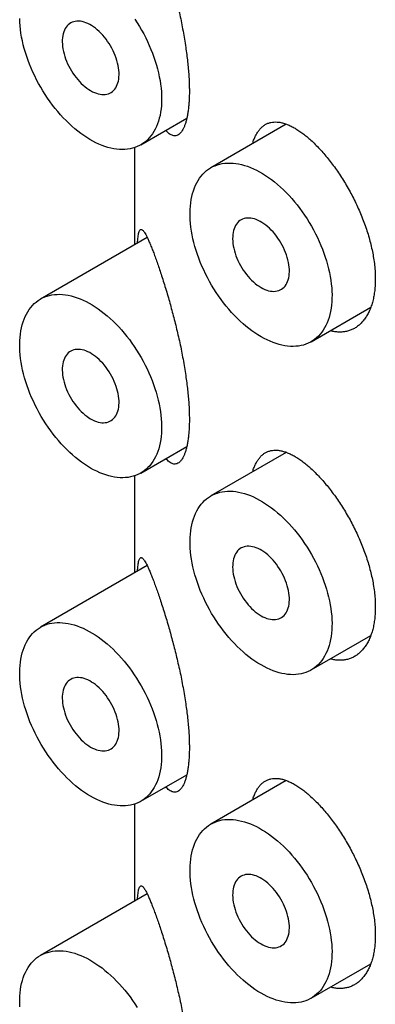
# Model space of a CAD drawing. Header units: millimetres. Extents: x 8 to 276, y 12 to 454.
# Tile 8 of 40: x 242.6 to 247.03, y 152.12 to 164.37. Entities that reach past the tile are written whole.
import ezdxf

# ---------------------------------------------------------------- set-up
doc = ezdxf.new("R2010")
doc.units = ezdxf.units.MM

msp = doc.modelspace()

# ---------------------------------------------------------------- linework, layer by layer
at = {"color": 7, "linetype": 'Continuous', "lineweight": 30}
for p, q in [((244.11, 162.814), (244.683, 163.145)), ((245.921, 163.072), (244.982, 162.53)), ((244.032, 162.779), (244.032, 161.572)), ((244.189, 161.663), (242.861, 160.896)), ((246.232, 160.365), (246.974, 160.793)), ((244.11, 158.731), (244.683, 159.062)), ((245.921, 158.989), (244.982, 158.447)), ((244.032, 158.696), (244.032, 157.49)), ((244.189, 157.581), (242.861, 156.814)), ((246.232, 156.282), (246.974, 156.71)), ((244.11, 154.649), (244.683, 154.979)), ((245.921, 154.907), (244.982, 154.364)), ((244.032, 154.613), (244.032, 153.407)), ((244.189, 153.498), (242.861, 152.731)), ((246.232, 152.199), (246.974, 152.628))]:
    msp.add_line(p, q, dxfattribs=at)
at = {"color": 7, "linetype": 'Continuous', "lineweight": 30, "flags": 128}
for points in [[(244.369, 163.386), (244.369, 163.343), (244.366, 163.301), (244.362, 163.26), (244.356, 163.22), (244.349, 163.181), (244.34, 163.144), (244.33, 163.108), (244.318, 163.074), (244.305, 163.041), (244.29, 163.009), (244.273, 162.979), (244.256, 162.951), (244.236, 162.925), (244.216, 162.9), (244.194, 162.877), (244.171, 162.856), (244.146, 162.837), (244.12, 162.82), (244.094, 162.805), (244.066, 162.792), (244.037, 162.78), (244.007, 162.771), (243.976, 162.764), (243.944, 162.759), (243.911, 162.756), (243.877, 162.755), (243.843, 162.757), (243.808, 162.76), (243.773, 162.765), (243.737, 162.773), (243.701, 162.782), (243.664, 162.794), (243.627, 162.807), (243.589, 162.823), (243.552, 162.841), (243.514, 162.86), (243.476, 162.881), (243.438, 162.905), (243.401, 162.93), (243.363, 162.956), (243.326, 162.985), (243.289, 163.015), (243.252, 163.047), (243.216, 163.08), (243.18, 163.115), (243.145, 163.151), (243.11, 163.189), (243.077, 163.228), (243.044, 163.268), (243.011, 163.309), (242.98, 163.351), (242.949, 163.395), (242.92, 163.439), (242.891, 163.484), (242.864, 163.53), (242.838, 163.576), (242.812, 163.623), (242.789, 163.671), (242.766, 163.719), (242.745, 163.767), (242.725, 163.816), (242.706, 163.865), (242.689, 163.913), (242.673, 163.962), (242.659, 164.011), (242.647, 164.059), (242.635, 164.107), (242.626, 164.155), (242.618, 164.202), (242.611, 164.249), (242.607, 164.295), (242.603, 164.34), (242.602, 164.385)], [(244.037, 164.376), (244.066, 164.332), (244.094, 164.286), (244.12, 164.24), (244.146, 164.193), (244.171, 164.146), (244.194, 164.098), (244.216, 164.05), (244.236, 164.001), (244.256, 163.953), (244.273, 163.904), (244.29, 163.855), (244.305, 163.807), (244.318, 163.758), (244.33, 163.71), (244.34, 163.662), (244.349, 163.614), (244.356, 163.567), (244.362, 163.521), (244.366, 163.475), (244.369, 163.43), (244.369, 163.386)], [(243.485, 163.488), (243.509, 163.475), (243.533, 163.464), (243.557, 163.456), (243.58, 163.449), (243.603, 163.444), (243.625, 163.441), (243.647, 163.44), (243.667, 163.441), (243.687, 163.445), (243.707, 163.45), (243.725, 163.458), (243.742, 163.467), (243.758, 163.479), (243.772, 163.492), (243.786, 163.507), (243.797, 163.524), (243.808, 163.543), (243.817, 163.563), (243.825, 163.585), (243.831, 163.608), (243.835, 163.633), (243.838, 163.659), (243.839, 163.686), (243.839, 163.713), (243.837, 163.742), (243.833, 163.771), (243.828, 163.801), (243.821, 163.832), (243.813, 163.862), (243.803, 163.893), (243.792, 163.924), (243.779, 163.955), (243.765, 163.985), (243.75, 164.015), (243.733, 164.045), (243.716, 164.073), (243.697, 164.101), (243.678, 164.128), (243.657, 164.154), (243.636, 164.179), (243.614, 164.203), (243.591, 164.225), (243.568, 164.246), (243.545, 164.265), (243.521, 164.282), (243.497, 164.298), (243.474, 164.311), (243.45, 164.323), (243.426, 164.333), (243.403, 164.341), (243.38, 164.347), (243.357, 164.351), (243.335, 164.353), (243.314, 164.353), (243.293, 164.35), (243.274, 164.346), (243.255, 164.339), (243.238, 164.331), (243.221, 164.32), (243.206, 164.308), (243.192, 164.294), (243.179, 164.277), (243.168, 164.26), (243.158, 164.24), (243.15, 164.219), (243.143, 164.196), (243.138, 164.173), (243.134, 164.147), (243.132, 164.121), (243.132, 164.094), (243.133, 164.065), (243.136, 164.036), (243.14, 164.007), (243.146, 163.977), (243.154, 163.946), (243.163, 163.915), (243.173, 163.885), (243.185, 163.854), (243.199, 163.823), (243.213, 163.793), (243.229, 163.763), (243.246, 163.734), (243.264, 163.706), (243.283, 163.678), (243.304, 163.651), (243.324, 163.626), (243.346, 163.602), (243.368, 163.579), (243.391, 163.558), (243.414, 163.538), (243.438, 163.519), (243.462, 163.503), (243.485, 163.488)], [(245.607, 160.427), (245.569, 160.449), (245.531, 160.474), (245.494, 160.5), (245.456, 160.528), (245.419, 160.558), (245.383, 160.589), (245.346, 160.622), (245.31, 160.657), (245.275, 160.693), (245.24, 160.73), (245.206, 160.769), (245.173, 160.808), (245.141, 160.849), (245.109, 160.891), (245.078, 160.934), (245.048, 160.979), (245.02, 161.023), (244.992, 161.069), (244.965, 161.115), (244.94, 161.162), (244.916, 161.21), (244.893, 161.258), (244.871, 161.306), (244.851, 161.355), (244.832, 161.403), (244.815, 161.452), (244.799, 161.501), (244.784, 161.549), (244.771, 161.598), (244.759, 161.646), (244.749, 161.694), (244.741, 161.741), (244.734, 161.788), (244.729, 161.834), (244.725, 161.88), (244.723, 161.925), (244.723, 161.968), (244.724, 162.011), (244.727, 162.053), (244.731, 162.094), (244.737, 162.134), (244.745, 162.172), (244.754, 162.209), (244.765, 162.244), (244.777, 162.279), (244.791, 162.311), (244.806, 162.342), (244.823, 162.372), (244.841, 162.4), (244.861, 162.426), (244.882, 162.45), (244.904, 162.472), (244.928, 162.493), (244.952, 162.511), (244.978, 162.528), (245.006, 162.543), (245.034, 162.555), (245.063, 162.566), (245.093, 162.575), (245.125, 162.581), (245.157, 162.586), (245.19, 162.588), (245.223, 162.588), (245.258, 162.587), (245.293, 162.583), (245.328, 162.577), (245.364, 162.569), (245.401, 162.559), (245.438, 162.547), (245.475, 162.533), (245.513, 162.517), (245.55, 162.499), (245.588, 162.479), (245.626, 162.457), (245.663, 162.433), (245.701, 162.408), (245.739, 162.381), (245.776, 162.352), (245.813, 162.321), (245.849, 162.289), (245.885, 162.255), (245.921, 162.22), (245.956, 162.183), (245.99, 162.145), (246.024, 162.106), (246.057, 162.066), (246.089, 162.024), (246.12, 161.982), (246.15, 161.938), (246.18, 161.894), (246.208, 161.848), (246.235, 161.802), (246.261, 161.756), (246.286, 161.709), (246.309, 161.661), (246.332, 161.613), (246.353, 161.564), (246.372, 161.516), (246.39, 161.467), (246.407, 161.418), (246.422, 161.37), (246.436, 161.321), (246.449, 161.273), (246.459, 161.225), (246.469, 161.177), (246.476, 161.13), (246.482, 161.083), (246.487, 161.037), (246.489, 160.992), (246.491, 160.948), (246.49, 160.905), (246.488, 160.862), (246.485, 160.821), (246.479, 160.781), (246.473, 160.742), (246.464, 160.704), (246.454, 160.668), (246.443, 160.633), (246.43, 160.599), (246.415, 160.568), (246.399, 160.537), (246.382, 160.509), (246.363, 160.482), (246.342, 160.457), (246.321, 160.433), (246.298, 160.412), (246.274, 160.392), (246.248, 160.375), (246.222, 160.359), (246.194, 160.345), (246.165, 160.334), (246.135, 160.324), (246.105, 160.317), (246.073, 160.311), (246.041, 160.308), (246.007, 160.306), (245.973, 160.307), (245.938, 160.31), (245.903, 160.315), (245.867, 160.322), (245.831, 160.331), (245.794, 160.342), (245.757, 160.355), (245.72, 160.37), (245.682, 160.387), (245.645, 160.406), (245.607, 160.427)], [(245.607, 161.039), (245.631, 161.026), (245.654, 161.015), (245.678, 161.006), (245.701, 160.999), (245.724, 160.994), (245.746, 160.992), (245.768, 160.991), (245.789, 160.992), (245.809, 160.996), (245.828, 161.001), (245.846, 161.009), (245.863, 161.018), (245.879, 161.03), (245.894, 161.043), (245.907, 161.058), (245.919, 161.075), (245.929, 161.094), (245.938, 161.114), (245.946, 161.136), (245.952, 161.159), (245.956, 161.184), (245.959, 161.209), (245.96, 161.236), (245.96, 161.264), (245.958, 161.293), (245.954, 161.322), (245.949, 161.352), (245.942, 161.382), (245.934, 161.413), (245.924, 161.444), (245.913, 161.475), (245.9, 161.505), (245.886, 161.536), (245.871, 161.566), (245.855, 161.595), (245.837, 161.624), (245.818, 161.652), (245.799, 161.679), (245.778, 161.705), (245.757, 161.73), (245.735, 161.754), (245.713, 161.776), (245.69, 161.796), (245.666, 161.815), (245.643, 161.833), (245.619, 161.848), (245.595, 161.862), (245.571, 161.874), (245.547, 161.884), (245.524, 161.892), (245.501, 161.898), (245.478, 161.902), (245.456, 161.904), (245.435, 161.903), (245.415, 161.901), (245.395, 161.897), (245.376, 161.89), (245.359, 161.882), (245.342, 161.871), (245.327, 161.859), (245.313, 161.844), (245.301, 161.828), (245.289, 161.81), (245.28, 161.791), (245.271, 161.77), (245.265, 161.747), (245.259, 161.723), (245.256, 161.698), (245.254, 161.672), (245.253, 161.644), (245.254, 161.616), (245.257, 161.587), (245.262, 161.558), (245.268, 161.527), (245.275, 161.497), (245.284, 161.466), (245.295, 161.435), (245.307, 161.405), (245.32, 161.374), (245.335, 161.344), (245.351, 161.314), (245.368, 161.285), (245.386, 161.256), (245.405, 161.229), (245.425, 161.202), (245.446, 161.177), (245.467, 161.153), (245.49, 161.13), (245.512, 161.108), (245.536, 161.088), (245.559, 161.07), (245.583, 161.054), (245.607, 161.039)], [(243.485, 158.793), (243.448, 158.816), (243.41, 158.84), (243.372, 158.867), (243.335, 158.895), (243.298, 158.925), (243.261, 158.956), (243.225, 158.989), (243.189, 159.023), (243.154, 159.059), (243.119, 159.096), (243.085, 159.135), (243.052, 159.175), (243.019, 159.216), (242.988, 159.258), (242.957, 159.301), (242.927, 159.345), (242.898, 159.39), (242.871, 159.436), (242.844, 159.482), (242.819, 159.529), (242.794, 159.576), (242.772, 159.624), (242.75, 159.673), (242.73, 159.721), (242.711, 159.77), (242.693, 159.818), (242.677, 159.867), (242.663, 159.916), (242.65, 159.964), (242.638, 160.013), (242.628, 160.06), (242.62, 160.108), (242.613, 160.155), (242.608, 160.201), (242.604, 160.246), (242.602, 160.291), (242.602, 160.335), (242.603, 160.378), (242.606, 160.42), (242.61, 160.46), (242.616, 160.5), (242.624, 160.538), (242.633, 160.575), (242.644, 160.611), (242.656, 160.645), (242.67, 160.678), (242.685, 160.709), (242.702, 160.738), (242.72, 160.766), (242.74, 160.792), (242.761, 160.816), (242.783, 160.839), (242.806, 160.859), (242.831, 160.878), (242.857, 160.894), (242.884, 160.909), (242.913, 160.922), (242.942, 160.932), (242.972, 160.941), (243.003, 160.948), (243.035, 160.952), (243.068, 160.954), (243.102, 160.955), (243.136, 160.953), (243.171, 160.949), (243.207, 160.943), (243.243, 160.935), (243.28, 160.925), (243.317, 160.913), (243.354, 160.899), (243.391, 160.883), (243.429, 160.865), (243.467, 160.845), (243.504, 160.823), (243.542, 160.8), (243.58, 160.774), (243.617, 160.747), (243.654, 160.718), (243.691, 160.688), (243.728, 160.655), (243.764, 160.622), (243.8, 160.587), (243.835, 160.55), (243.869, 160.512), (243.903, 160.473), (243.936, 160.432), (243.968, 160.391), (243.999, 160.348), (244.029, 160.305), (244.058, 160.26), (244.087, 160.215), (244.114, 160.169), (244.14, 160.122), (244.165, 160.075), (244.188, 160.027), (244.21, 159.979), (244.231, 159.931), (244.251, 159.882), (244.269, 159.834), (244.286, 159.785), (244.301, 159.736), (244.315, 159.687), (244.327, 159.639), (244.338, 159.591), (244.347, 159.543), (244.355, 159.496), (244.361, 159.45), (244.365, 159.404), (244.368, 159.359), (244.369, 159.314), (244.369, 159.271), (244.367, 159.229), (244.363, 159.187), (244.358, 159.147), (244.351, 159.108), (244.343, 159.071), (244.333, 159.034), (244.321, 158.999), (244.308, 158.966), (244.294, 158.934), (244.278, 158.904), (244.26, 158.875), (244.241, 158.848), (244.221, 158.823), (244.199, 158.8), (244.177, 158.778), (244.152, 158.759), (244.127, 158.741), (244.1, 158.726), (244.073, 158.712), (244.044, 158.7), (244.014, 158.691), (243.983, 158.683), (243.952, 158.678), (243.919, 158.674), (243.886, 158.673), (243.852, 158.673), (243.817, 158.676), (243.782, 158.681), (243.746, 158.688), (243.71, 158.697), (243.673, 158.708), (243.636, 158.721), (243.598, 158.736), (243.561, 158.753), (243.523, 158.772), (243.485, 158.793)], [(243.485, 159.406), (243.509, 159.393), (243.533, 159.382), (243.557, 159.373), (243.58, 159.366), (243.603, 159.361), (243.625, 159.358), (243.647, 159.357), (243.667, 159.359), (243.687, 159.362), (243.707, 159.368), (243.725, 159.375), (243.742, 159.385), (243.758, 159.396), (243.772, 159.409), (243.786, 159.425), (243.797, 159.442), (243.808, 159.46), (243.817, 159.481), (243.825, 159.502), (243.831, 159.526), (243.835, 159.55), (243.838, 159.576), (243.839, 159.603), (243.839, 159.631), (243.837, 159.659), (243.833, 159.689), (243.828, 159.719), (243.821, 159.749), (243.813, 159.78), (243.803, 159.81), (243.792, 159.841), (243.779, 159.872), (243.765, 159.902), (243.75, 159.932), (243.733, 159.962), (243.716, 159.991), (243.697, 160.019), (243.678, 160.046), (243.657, 160.072), (243.636, 160.097), (243.614, 160.12), (243.591, 160.142), (243.568, 160.163), (243.545, 160.182), (243.521, 160.199), (243.497, 160.215), (243.474, 160.229), (243.45, 160.241), (243.426, 160.251), (243.403, 160.259), (243.38, 160.264), (243.357, 160.268), (243.335, 160.27), (243.314, 160.27), (243.293, 160.267), (243.274, 160.263), (243.255, 160.257), (243.238, 160.248), (243.221, 160.238), (243.206, 160.225), (243.192, 160.211), (243.179, 160.195), (243.168, 160.177), (243.158, 160.157), (243.15, 160.136), (243.143, 160.114), (243.138, 160.09), (243.134, 160.065), (243.132, 160.038), (243.132, 160.011), (243.133, 159.983), (243.136, 159.954), (243.14, 159.924), (243.146, 159.894), (243.154, 159.863), (243.163, 159.833), (243.173, 159.802), (243.185, 159.771), (243.199, 159.74), (243.213, 159.71), (243.229, 159.68), (243.246, 159.651), (243.264, 159.623), (243.283, 159.595), (243.304, 159.569), (243.324, 159.543), (243.346, 159.519), (243.368, 159.496), (243.391, 159.475), (243.414, 159.455), (243.438, 159.437), (243.462, 159.42), (243.485, 159.406)], [(245.607, 156.344), (245.569, 156.367), (245.531, 156.391), (245.494, 156.418), (245.456, 156.446), (245.419, 156.475), (245.383, 156.507), (245.346, 156.54), (245.31, 156.574), (245.275, 156.61), (245.24, 156.647), (245.206, 156.686), (245.173, 156.726), (245.141, 156.767), (245.109, 156.809), (245.078, 156.852), (245.048, 156.896), (245.02, 156.941), (244.992, 156.986), (244.965, 157.033), (244.94, 157.08), (244.916, 157.127), (244.893, 157.175), (244.871, 157.223), (244.851, 157.272), (244.832, 157.321), (244.815, 157.369), (244.799, 157.418), (244.784, 157.467), (244.771, 157.515), (244.759, 157.563), (244.749, 157.611), (244.741, 157.659), (244.734, 157.705), (244.729, 157.752), (244.725, 157.797), (244.723, 157.842), (244.723, 157.886), (244.724, 157.929), (244.727, 157.97), (244.731, 158.011), (244.737, 158.051), (244.745, 158.089), (244.754, 158.126), (244.765, 158.162), (244.777, 158.196), (244.791, 158.229), (244.806, 158.26), (244.823, 158.289), (244.841, 158.317), (244.861, 158.343), (244.882, 158.367), (244.904, 158.389), (244.928, 158.41), (244.952, 158.429), (244.978, 158.445), (245.006, 158.46), (245.034, 158.473), (245.063, 158.483), (245.093, 158.492), (245.125, 158.498), (245.157, 158.503), (245.19, 158.505), (245.223, 158.506), (245.258, 158.504), (245.293, 158.5), (245.328, 158.494), (245.364, 158.486), (245.401, 158.476), (245.438, 158.464), (245.475, 158.45), (245.513, 158.434), (245.55, 158.416), (245.588, 158.396), (245.626, 158.374), (245.663, 158.35), (245.701, 158.325), (245.739, 158.298), (245.776, 158.269), (245.813, 158.238), (245.849, 158.206), (245.885, 158.172), (245.921, 158.137), (245.956, 158.101), (245.99, 158.063), (246.024, 158.024), (246.057, 157.983), (246.089, 157.942), (246.12, 157.899), (246.15, 157.855), (246.18, 157.811), (246.208, 157.766), (246.235, 157.72), (246.261, 157.673), (246.286, 157.626), (246.309, 157.578), (246.332, 157.53), (246.353, 157.482), (246.372, 157.433), (246.39, 157.384), (246.407, 157.336), (246.422, 157.287), (246.436, 157.238), (246.449, 157.19), (246.459, 157.142), (246.469, 157.094), (246.476, 157.047), (246.482, 157.001), (246.487, 156.955), (246.489, 156.91), (246.491, 156.865), (246.49, 156.822), (246.488, 156.779), (246.485, 156.738), (246.479, 156.698), (246.473, 156.659), (246.464, 156.621), (246.454, 156.585), (246.443, 156.55), (246.43, 156.517), (246.415, 156.485), (246.399, 156.455), (246.382, 156.426), (246.363, 156.399), (246.342, 156.374), (246.321, 156.351), (246.298, 156.329), (246.274, 156.31), (246.248, 156.292), (246.222, 156.276), (246.194, 156.263), (246.165, 156.251), (246.135, 156.241), (246.105, 156.234), (246.073, 156.228), (246.041, 156.225), (246.007, 156.223), (245.973, 156.224), (245.938, 156.227), (245.903, 156.232), (245.867, 156.239), (245.831, 156.248), (245.794, 156.259), (245.757, 156.272), (245.72, 156.287), (245.682, 156.304), (245.645, 156.323), (245.607, 156.344)], [(245.607, 156.956), (245.631, 156.943), (245.654, 156.933), (245.678, 156.924), (245.701, 156.917), (245.724, 156.912), (245.746, 156.909), (245.768, 156.908), (245.789, 156.909), (245.809, 156.913), (245.828, 156.918), (245.846, 156.926), (245.863, 156.935), (245.879, 156.947), (245.894, 156.96), (245.907, 156.975), (245.919, 156.992), (245.929, 157.011), (245.938, 157.031), (245.946, 157.053), (245.952, 157.076), (245.956, 157.101), (245.959, 157.127), (245.96, 157.154), (245.96, 157.181), (245.958, 157.21), (245.954, 157.239), (245.949, 157.269), (245.942, 157.3), (245.934, 157.33), (245.924, 157.361), (245.913, 157.392), (245.9, 157.423), (245.886, 157.453), (245.871, 157.483), (245.855, 157.513), (245.837, 157.541), (245.818, 157.569), (245.799, 157.596), (245.778, 157.623), (245.757, 157.647), (245.735, 157.671), (245.713, 157.693), (245.69, 157.714), (245.666, 157.733), (245.643, 157.75), (245.619, 157.766), (245.595, 157.78), (245.571, 157.791), (245.547, 157.801), (245.524, 157.809), (245.501, 157.815), (245.478, 157.819), (245.456, 157.821), (245.435, 157.821), (245.415, 157.818), (245.395, 157.814), (245.376, 157.807), (245.359, 157.799), (245.342, 157.788), (245.327, 157.776), (245.313, 157.762), (245.301, 157.745), (245.289, 157.728), (245.28, 157.708), (245.271, 157.687), (245.265, 157.665), (245.259, 157.641), (245.256, 157.615), (245.254, 157.589), (245.253, 157.562), (245.254, 157.534), (245.257, 157.505), (245.262, 157.475), (245.268, 157.445), (245.275, 157.414), (245.284, 157.383), (245.295, 157.353), (245.307, 157.322), (245.32, 157.291), (245.335, 157.261), (245.351, 157.231), (245.368, 157.202), (245.386, 157.174), (245.405, 157.146), (245.425, 157.12), (245.446, 157.094), (245.467, 157.07), (245.49, 157.047), (245.512, 157.026), (245.536, 157.006), (245.559, 156.988), (245.583, 156.971), (245.607, 156.956)], [(243.485, 154.71), (243.448, 154.733), (243.41, 154.758), (243.372, 154.784), (243.335, 154.812), (243.298, 154.842), (243.261, 154.873), (243.225, 154.906), (243.189, 154.941), (243.154, 154.977), (243.119, 155.014), (243.085, 155.052), (243.052, 155.092), (243.019, 155.133), (242.988, 155.175), (242.957, 155.218), (242.927, 155.262), (242.898, 155.307), (242.871, 155.353), (242.844, 155.399), (242.819, 155.446), (242.794, 155.494), (242.772, 155.542), (242.75, 155.59), (242.73, 155.638), (242.711, 155.687), (242.693, 155.736), (242.677, 155.785), (242.663, 155.833), (242.65, 155.882), (242.638, 155.93), (242.628, 155.978), (242.62, 156.025), (242.613, 156.072), (242.608, 156.118), (242.604, 156.164), (242.602, 156.208), (242.602, 156.252), (242.603, 156.295), (242.606, 156.337), (242.61, 156.378), (242.616, 156.417), (242.624, 156.456), (242.633, 156.493), (242.644, 156.528), (242.656, 156.562), (242.67, 156.595), (242.685, 156.626), (242.702, 156.656), (242.72, 156.683), (242.74, 156.709), (242.761, 156.734), (242.783, 156.756), (242.806, 156.776), (242.831, 156.795), (242.857, 156.812), (242.884, 156.826), (242.913, 156.839), (242.942, 156.85), (242.972, 156.858), (243.003, 156.865), (243.035, 156.869), (243.068, 156.872), (243.102, 156.872), (243.136, 156.87), (243.171, 156.866), (243.207, 156.861), (243.243, 156.853), (243.28, 156.843), (243.317, 156.831), (243.354, 156.816), (243.391, 156.8), (243.429, 156.782), (243.467, 156.762), (243.504, 156.741), (243.542, 156.717), (243.58, 156.692), (243.617, 156.664), (243.654, 156.635), (243.691, 156.605), (243.728, 156.573), (243.764, 156.539), (243.8, 156.504), (243.835, 156.467), (243.869, 156.429), (243.903, 156.39), (243.936, 156.35), (243.968, 156.308), (243.999, 156.266), (244.029, 156.222), (244.058, 156.178), (244.087, 156.132), (244.114, 156.086), (244.14, 156.04), (244.165, 155.992), (244.188, 155.945), (244.21, 155.897), (244.231, 155.848), (244.251, 155.8), (244.269, 155.751), (244.286, 155.702), (244.301, 155.653), (244.315, 155.605), (244.327, 155.556), (244.338, 155.508), (244.347, 155.461), (244.355, 155.414), (244.361, 155.367), (244.365, 155.321), (244.368, 155.276), (244.369, 155.232), (244.369, 155.188), (244.367, 155.146), (244.363, 155.105), (244.358, 155.064), (244.351, 155.026), (244.343, 154.988), (244.333, 154.952), (244.321, 154.917), (244.308, 154.883), (244.294, 154.851), (244.278, 154.821), (244.26, 154.793), (244.241, 154.766), (244.221, 154.741), (244.199, 154.717), (244.177, 154.696), (244.152, 154.676), (244.127, 154.659), (244.1, 154.643), (244.073, 154.629), (244.044, 154.618), (244.014, 154.608), (243.983, 154.6), (243.952, 154.595), (243.919, 154.591), (243.886, 154.59), (243.852, 154.591), (243.817, 154.594), (243.782, 154.598), (243.746, 154.605), (243.71, 154.614), (243.673, 154.625), (243.636, 154.638), (243.598, 154.654), (243.561, 154.671), (243.523, 154.69), (243.485, 154.71)], [(243.485, 155.323), (243.509, 155.31), (243.533, 155.299), (243.557, 155.29), (243.58, 155.283), (243.603, 155.278), (243.625, 155.275), (243.647, 155.275), (243.667, 155.276), (243.687, 155.279), (243.707, 155.285), (243.725, 155.292), (243.742, 155.302), (243.758, 155.313), (243.772, 155.327), (243.786, 155.342), (243.797, 155.359), (243.808, 155.378), (243.817, 155.398), (243.825, 155.42), (243.831, 155.443), (243.835, 155.468), (243.838, 155.493), (243.839, 155.52), (243.839, 155.548), (243.837, 155.577), (243.833, 155.606), (243.828, 155.636), (243.821, 155.666), (243.813, 155.697), (243.803, 155.728), (243.792, 155.758), (243.779, 155.789), (243.765, 155.82), (243.75, 155.85), (243.733, 155.879), (243.716, 155.908), (243.697, 155.936), (243.678, 155.963), (243.657, 155.989), (243.636, 156.014), (243.614, 156.037), (243.591, 156.06), (243.568, 156.08), (243.545, 156.099), (243.521, 156.117), (243.497, 156.132), (243.474, 156.146), (243.45, 156.158), (243.426, 156.168), (243.403, 156.176), (243.38, 156.182), (243.357, 156.186), (243.335, 156.187), (243.314, 156.187), (243.293, 156.185), (243.274, 156.18), (243.255, 156.174), (243.238, 156.165), (243.221, 156.155), (243.206, 156.142), (243.192, 156.128), (243.179, 156.112), (243.168, 156.094), (243.158, 156.075), (243.15, 156.054), (243.143, 156.031), (243.138, 156.007), (243.134, 155.982), (243.132, 155.956), (243.132, 155.928), (243.133, 155.9), (243.136, 155.871), (243.14, 155.841), (243.146, 155.811), (243.154, 155.781), (243.163, 155.75), (243.173, 155.719), (243.185, 155.688), (243.199, 155.658), (243.213, 155.628), (243.229, 155.598), (243.246, 155.569), (243.264, 155.54), (243.283, 155.513), (243.304, 155.486), (243.324, 155.461), (243.346, 155.436), (243.368, 155.414), (243.391, 155.392), (243.414, 155.372), (243.438, 155.354), (243.462, 155.338), (243.485, 155.323)], [(245.607, 152.261), (245.569, 152.284), (245.531, 152.309), (245.494, 152.335), (245.456, 152.363), (245.419, 152.393), (245.383, 152.424), (245.346, 152.457), (245.31, 152.491), (245.275, 152.527), (245.24, 152.565), (245.206, 152.603), (245.173, 152.643), (245.141, 152.684), (245.109, 152.726), (245.078, 152.769), (245.048, 152.813), (245.02, 152.858), (244.992, 152.904), (244.965, 152.95), (244.94, 152.997), (244.916, 153.044), (244.893, 153.092), (244.871, 153.141), (244.851, 153.189), (244.832, 153.238), (244.815, 153.287), (244.799, 153.335), (244.784, 153.384), (244.771, 153.432), (244.759, 153.481), (244.749, 153.528), (244.741, 153.576), (244.734, 153.623), (244.729, 153.669), (244.725, 153.714), (244.723, 153.759), (244.723, 153.803), (244.724, 153.846), (244.727, 153.888), (244.731, 153.929), (244.737, 153.968), (244.745, 154.006), (244.754, 154.043), (244.765, 154.079), (244.777, 154.113), (244.791, 154.146), (244.806, 154.177), (244.823, 154.206), (244.841, 154.234), (244.861, 154.26), (244.882, 154.284), (244.904, 154.307), (244.928, 154.327), (244.952, 154.346), (244.978, 154.362), (245.006, 154.377), (245.034, 154.39), (245.063, 154.4), (245.093, 154.409), (245.125, 154.416), (245.157, 154.42), (245.19, 154.423), (245.223, 154.423), (245.258, 154.421), (245.293, 154.417), (245.328, 154.411), (245.364, 154.403), (245.401, 154.393), (245.438, 154.381), (245.475, 154.367), (245.513, 154.351), (245.55, 154.333), (245.588, 154.313), (245.626, 154.291), (245.663, 154.268), (245.701, 154.242), (245.739, 154.215), (245.776, 154.186), (245.813, 154.156), (245.849, 154.123), (245.885, 154.09), (245.921, 154.055), (245.956, 154.018), (245.99, 153.98), (246.024, 153.941), (246.057, 153.9), (246.089, 153.859), (246.12, 153.816), (246.15, 153.773), (246.18, 153.728), (246.208, 153.683), (246.235, 153.637), (246.261, 153.59), (246.286, 153.543), (246.309, 153.495), (246.332, 153.447), (246.353, 153.399), (246.372, 153.35), (246.39, 153.302), (246.407, 153.253), (246.422, 153.204), (246.436, 153.156), (246.449, 153.107), (246.459, 153.059), (246.469, 153.012), (246.476, 152.964), (246.482, 152.918), (246.487, 152.872), (246.489, 152.827), (246.491, 152.783), (246.49, 152.739), (246.488, 152.697), (246.485, 152.655), (246.479, 152.615), (246.473, 152.576), (246.464, 152.539), (246.454, 152.502), (246.443, 152.467), (246.43, 152.434), (246.415, 152.402), (246.399, 152.372), (246.382, 152.343), (246.363, 152.316), (246.342, 152.291), (246.321, 152.268), (246.298, 152.247), (246.274, 152.227), (246.248, 152.209), (246.222, 152.194), (246.194, 152.18), (246.165, 152.168), (246.135, 152.159), (246.105, 152.151), (246.073, 152.146), (246.041, 152.142), (246.007, 152.141), (245.973, 152.142), (245.938, 152.144), (245.903, 152.149), (245.867, 152.156), (245.831, 152.165), (245.794, 152.176), (245.757, 152.189), (245.72, 152.204), (245.682, 152.221), (245.645, 152.24), (245.607, 152.261)], [(245.607, 152.874), (245.631, 152.861), (245.654, 152.85), (245.678, 152.841), (245.701, 152.834), (245.724, 152.829), (245.746, 152.826), (245.768, 152.825), (245.789, 152.827), (245.809, 152.83), (245.828, 152.836), (245.846, 152.843), (245.863, 152.853), (245.879, 152.864), (245.894, 152.877), (245.907, 152.893), (245.919, 152.91), (245.929, 152.928), (245.938, 152.949), (245.946, 152.971), (245.952, 152.994), (245.956, 153.018), (245.959, 153.044), (245.96, 153.071), (245.96, 153.099), (245.958, 153.127), (245.954, 153.157), (245.949, 153.187), (245.942, 153.217), (245.934, 153.248), (245.924, 153.278), (245.913, 153.309), (245.9, 153.34), (245.886, 153.37), (245.871, 153.4), (245.855, 153.43), (245.837, 153.459), (245.818, 153.487), (245.799, 153.514), (245.778, 153.54), (245.757, 153.565), (245.735, 153.588), (245.713, 153.61), (245.69, 153.631), (245.666, 153.65), (245.643, 153.667), (245.619, 153.683), (245.595, 153.697), (245.571, 153.709), (245.547, 153.719), (245.524, 153.727), (245.501, 153.733), (245.478, 153.736), (245.456, 153.738), (245.435, 153.738), (245.415, 153.736), (245.395, 153.731), (245.376, 153.725), (245.359, 153.716), (245.342, 153.706), (245.327, 153.693), (245.313, 153.679), (245.301, 153.663), (245.289, 153.645), (245.28, 153.625), (245.271, 153.604), (245.265, 153.582), (245.259, 153.558), (245.256, 153.533), (245.254, 153.506), (245.253, 153.479), (245.254, 153.451), (245.257, 153.422), (245.262, 153.392), (245.268, 153.362), (245.275, 153.331), (245.284, 153.301), (245.295, 153.27), (245.307, 153.239), (245.32, 153.209), (245.335, 153.178), (245.351, 153.149), (245.368, 153.119), (245.386, 153.091), (245.405, 153.063), (245.425, 153.037), (245.446, 153.011), (245.467, 152.987), (245.49, 152.964), (245.512, 152.943), (245.536, 152.923), (245.559, 152.905), (245.583, 152.888), (245.607, 152.874)], [(242.603, 152.092), (242.602, 152.137), (242.602, 152.18), (242.603, 152.223), (242.607, 152.265), (242.611, 152.305), (242.618, 152.344), (242.626, 152.382), (242.635, 152.419), (242.647, 152.454), (242.659, 152.488), (242.673, 152.52), (242.689, 152.551), (242.706, 152.58), (242.725, 152.607), (242.745, 152.633), (242.766, 152.657), (242.789, 152.679), (242.812, 152.699), (242.838, 152.717), (242.864, 152.733), (242.891, 152.747), (242.92, 152.759), (242.949, 152.769), (242.98, 152.777), (243.011, 152.783), (243.044, 152.787), (243.077, 152.789), (243.11, 152.789), (243.145, 152.787), (243.18, 152.783), (243.216, 152.776), (243.252, 152.768), (243.289, 152.757), (243.326, 152.744), (243.363, 152.73), (243.401, 152.713), (243.438, 152.695), (243.476, 152.674), (243.514, 152.652), (243.552, 152.628), (243.589, 152.602), (243.627, 152.575), (243.664, 152.545), (243.701, 152.514), (243.737, 152.482), (243.773, 152.448), (243.808, 152.412), (243.843, 152.375), (243.877, 152.337), (243.911, 152.297), (243.944, 152.257), (243.976, 152.215), (244.007, 152.172), (244.037, 152.128), (244.066, 152.084)]]:
    msp.add_lwpolyline(points, dxfattribs=at)
at = {"color": 7, "linetype": 'Continuous', "lineweight": 30}
for points, knots in [([(244.294, 165.486), (244.302, 165.464), (244.318, 165.42), (244.343, 165.346), (244.369, 165.267), (244.397, 165.182), (244.425, 165.09), (244.452, 164.998), (244.478, 164.907), (244.502, 164.817), (244.527, 164.725), (244.55, 164.629), (244.573, 164.532), (244.596, 164.433), (244.617, 164.332), (244.636, 164.23), (244.654, 164.128), (244.669, 164.03), (244.682, 163.937), (244.693, 163.848), (244.701, 163.761), (244.708, 163.677), (244.712, 163.602), (244.714, 163.538), (244.715, 163.478), (244.714, 163.415), (244.711, 163.35), (244.706, 163.289), (244.699, 163.233), (244.691, 163.18), (244.681, 163.133), (244.669, 163.09), (244.656, 163.052), (244.642, 163.019), (244.625, 162.988), (244.605, 162.961), (244.582, 162.941), (244.557, 162.929), (244.533, 162.925), (244.51, 162.928), (244.487, 162.937), (244.464, 162.952), (244.442, 162.97), (244.428, 162.987), (244.422, 162.994)], [0, 0, 0, 0, 0.028169, 0.056362, 0.084528, 0.113773, 0.143049, 0.172289, 0.197424, 0.222644, 0.247885, 0.27309, 0.298212, 0.323469, 0.348836, 0.374233, 0.399585, 0.424828, 0.447355, 0.469974, 0.49262, 0.515233, 0.537756, 0.553958, 0.57016, 0.590993, 0.6119, 0.632833, 0.653742, 0.674578, 0.69538, 0.716247, 0.73714, 0.758014, 0.778821, 0.805691, 0.832641, 0.8596, 0.88648, 0.909985, 0.933552, 0.957145, 0.980723, 1, 1, 1, 1]), ([(245.503, 162.831), (245.506, 162.84), (245.513, 162.867), (245.529, 162.906), (245.55, 162.948), (245.573, 162.985), (245.599, 163.017), (245.628, 163.044), (245.659, 163.066), (245.693, 163.083), (245.729, 163.094), (245.768, 163.099), (245.809, 163.099), (245.853, 163.093), (245.899, 163.081), (245.946, 163.064), (245.994, 163.041), (246.042, 163.014), (246.09, 162.982), (246.139, 162.947), (246.172, 162.92), (246.189, 162.906)], [0, 0, 0, 0, 0.0281018, 0.0810246, 0.1340104, 0.1869428, 0.2397029, 0.2937083, 0.3478838, 0.4021206, 0.456303, 0.5103142, 0.5664193, 0.6227102, 0.679064, 0.7353549, 0.79146, 0.8435455, 0.8957315, 0.9479162, 1, 1, 1, 1]), ([(246.189, 162.906), (246.206, 162.891), (246.242, 162.86), (246.295, 162.807), (246.349, 162.751), (246.402, 162.69), (246.455, 162.625), (246.507, 162.557), (246.559, 162.485), (246.609, 162.41), (246.657, 162.332), (246.704, 162.252), (246.748, 162.17), (246.789, 162.087), (246.828, 162.002), (246.864, 161.917), (246.897, 161.831), (246.927, 161.744), (246.953, 161.659), (246.975, 161.573), (246.994, 161.488), (247.01, 161.403), (247.021, 161.316), (247.029, 161.23), (247.031, 161.148), (247.029, 161.072), (247.023, 161.001), (247.013, 160.933), (246.999, 160.869), (246.981, 160.809), (246.959, 160.754), (246.934, 160.703), (246.905, 160.657), (246.873, 160.615), (246.838, 160.58), (246.8, 160.549), (246.76, 160.525), (246.717, 160.506), (246.672, 160.492), (246.625, 160.485), (246.576, 160.484), (246.526, 160.489), (246.491, 160.495), (246.471, 160.501), (246.47, 160.502)], [0, 0, 0, 0, 0.024422, 0.048928, 0.07346, 0.097963, 0.122384, 0.14682, 0.171342, 0.195893, 0.220414, 0.244849, 0.269001, 0.293237, 0.317501, 0.341737, 0.365889, 0.389888, 0.41397, 0.438079, 0.462161, 0.48616, 0.512289, 0.538452, 0.564581, 0.588571, 0.612643, 0.636744, 0.660816, 0.684806, 0.708797, 0.73287, 0.75697, 0.781043, 0.805034, 0.829017, 0.853081, 0.877174, 0.901238, 0.925222, 0.949241, 0.97334, 0.997468, 1, 1, 1, 1]), ([(244.068, 161.593), (244.069, 161.606), (244.071, 161.634), (244.075, 161.668), (244.08, 161.7), (244.086, 161.726), (244.093, 161.745), (244.101, 161.757), (244.11, 161.763), (244.12, 161.762), (244.131, 161.755), (244.144, 161.742), (244.157, 161.723), (244.171, 161.698), (244.188, 161.667), (244.206, 161.628), (244.226, 161.582), (244.247, 161.529), (244.27, 161.47), (244.286, 161.426), (244.294, 161.404)], [0, 0, 0, 0, 0.041711, 0.091376, 0.140899, 0.195094, 0.249461, 0.303919, 0.358347, 0.412592, 0.467747, 0.523029, 0.578364, 0.633666, 0.688836, 0.750959, 0.813252, 0.875599, 0.937884, 1, 1, 1, 1]), ([(244.294, 161.404), (244.302, 161.381), (244.318, 161.337), (244.343, 161.263), (244.369, 161.184), (244.397, 161.099), (244.425, 161.007), (244.452, 160.916), (244.478, 160.824), (244.502, 160.735), (244.527, 160.642), (244.55, 160.547), (244.573, 160.449), (244.596, 160.35), (244.617, 160.249), (244.636, 160.147), (244.654, 160.045), (244.669, 159.947), (244.682, 159.854), (244.693, 159.765), (244.701, 159.679), (244.708, 159.594), (244.712, 159.52), (244.714, 159.455), (244.715, 159.395), (244.714, 159.332), (244.711, 159.268), (244.706, 159.207), (244.699, 159.15), (244.691, 159.098), (244.681, 159.05), (244.669, 159.007), (244.656, 158.969), (244.642, 158.936), (244.625, 158.905), (244.605, 158.878), (244.582, 158.858), (244.557, 158.846), (244.533, 158.842), (244.51, 158.845), (244.487, 158.854), (244.464, 158.869), (244.442, 158.888), (244.428, 158.904), (244.422, 158.911)], [0, 0, 0, 0, 0.028169, 0.056362, 0.084528, 0.113773, 0.143049, 0.172289, 0.197424, 0.222644, 0.247885, 0.27309, 0.298212, 0.323469, 0.348836, 0.374233, 0.399585, 0.424828, 0.447355, 0.469974, 0.49262, 0.515233, 0.537756, 0.553958, 0.57016, 0.590993, 0.6119, 0.632833, 0.653742, 0.674578, 0.69538, 0.716247, 0.73714, 0.758014, 0.778821, 0.805691, 0.832641, 0.8596, 0.88648, 0.909985, 0.933552, 0.957145, 0.980723, 1, 1, 1, 1]), ([(245.503, 158.748), (245.506, 158.757), (245.513, 158.784), (245.529, 158.823), (245.55, 158.865), (245.573, 158.902), (245.599, 158.935), (245.628, 158.962), (245.659, 158.984), (245.693, 159), (245.729, 159.011), (245.768, 159.017), (245.809, 159.016), (245.853, 159.01), (245.899, 158.998), (245.946, 158.981), (245.994, 158.958), (246.042, 158.931), (246.09, 158.9), (246.139, 158.864), (246.172, 158.837), (246.189, 158.823)], [0, 0, 0, 0, 0.0281018, 0.0810246, 0.1340104, 0.1869428, 0.2397029, 0.2937083, 0.3478838, 0.4021206, 0.456303, 0.5103142, 0.5664193, 0.6227102, 0.679064, 0.7353549, 0.79146, 0.8435455, 0.8957315, 0.9479162, 1, 1, 1, 1]), ([(246.189, 158.823), (246.206, 158.808), (246.242, 158.777), (246.295, 158.724), (246.349, 158.668), (246.402, 158.607), (246.455, 158.543), (246.507, 158.474), (246.559, 158.402), (246.609, 158.327), (246.657, 158.249), (246.704, 158.169), (246.748, 158.088), (246.789, 158.004), (246.828, 157.919), (246.864, 157.834), (246.897, 157.748), (246.927, 157.662), (246.953, 157.576), (246.975, 157.49), (246.994, 157.406), (247.01, 157.32), (247.021, 157.233), (247.029, 157.147), (247.031, 157.066), (247.029, 156.989), (247.023, 156.918), (247.013, 156.85), (246.999, 156.786), (246.981, 156.727), (246.959, 156.671), (246.934, 156.62), (246.905, 156.574), (246.873, 156.533), (246.838, 156.497), (246.8, 156.467), (246.76, 156.442), (246.717, 156.423), (246.672, 156.41), (246.625, 156.402), (246.576, 156.401), (246.526, 156.406), (246.491, 156.413), (246.471, 156.419), (246.47, 156.419)], [0, 0, 0, 0, 0.024422, 0.048928, 0.07346, 0.097963, 0.122384, 0.14682, 0.171342, 0.195893, 0.220414, 0.244849, 0.269001, 0.293237, 0.317501, 0.341737, 0.365889, 0.389888, 0.41397, 0.438079, 0.462161, 0.48616, 0.512289, 0.538452, 0.564581, 0.588571, 0.612643, 0.636744, 0.660816, 0.684806, 0.708797, 0.73287, 0.75697, 0.781043, 0.805034, 0.829017, 0.853081, 0.877174, 0.901238, 0.925222, 0.949241, 0.97334, 0.997468, 1, 1, 1, 1]), ([(244.068, 157.511), (244.069, 157.523), (244.071, 157.551), (244.075, 157.586), (244.08, 157.618), (244.086, 157.643), (244.093, 157.662), (244.101, 157.674), (244.11, 157.68), (244.12, 157.679), (244.131, 157.672), (244.144, 157.659), (244.157, 157.64), (244.171, 157.615), (244.188, 157.584), (244.206, 157.546), (244.226, 157.499), (244.247, 157.446), (244.27, 157.387), (244.286, 157.343), (244.294, 157.321)], [0, 0, 0, 0, 0.041711, 0.091376, 0.140899, 0.195094, 0.249461, 0.303919, 0.358347, 0.412592, 0.467747, 0.523029, 0.578364, 0.633666, 0.688836, 0.750959, 0.813252, 0.875599, 0.937884, 1, 1, 1, 1]), ([(244.294, 157.321), (244.302, 157.299), (244.318, 157.254), (244.343, 157.181), (244.369, 157.102), (244.397, 157.016), (244.425, 156.925), (244.452, 156.833), (244.478, 156.742), (244.502, 156.652), (244.527, 156.559), (244.55, 156.464), (244.573, 156.367), (244.596, 156.267), (244.617, 156.166), (244.636, 156.064), (244.654, 155.962), (244.669, 155.865), (244.682, 155.771), (244.693, 155.683), (244.701, 155.596), (244.708, 155.511), (244.712, 155.437), (244.714, 155.373), (244.715, 155.312), (244.714, 155.249), (244.711, 155.185), (244.706, 155.124), (244.699, 155.067), (244.691, 155.015), (244.681, 154.967), (244.669, 154.925), (244.656, 154.886), (244.642, 154.853), (244.625, 154.822), (244.605, 154.796), (244.582, 154.775), (244.557, 154.763), (244.533, 154.759), (244.51, 154.763), (244.487, 154.772), (244.464, 154.786), (244.442, 154.805), (244.428, 154.821), (244.422, 154.829)], [0, 0, 0, 0, 0.028169, 0.056362, 0.084528, 0.113773, 0.143049, 0.172289, 0.197424, 0.222644, 0.247885, 0.27309, 0.298212, 0.323469, 0.348836, 0.374233, 0.399585, 0.424828, 0.447355, 0.469974, 0.49262, 0.515233, 0.537756, 0.553958, 0.57016, 0.590993, 0.6119, 0.632833, 0.653742, 0.674578, 0.69538, 0.716247, 0.73714, 0.758014, 0.778821, 0.805691, 0.832641, 0.8596, 0.88648, 0.909985, 0.933552, 0.957145, 0.980723, 1, 1, 1, 1]), ([(245.503, 154.665), (245.506, 154.675), (245.513, 154.701), (245.529, 154.74), (245.55, 154.783), (245.573, 154.82), (245.599, 154.852), (245.628, 154.879), (245.659, 154.901), (245.693, 154.917), (245.729, 154.928), (245.768, 154.934), (245.809, 154.934), (245.853, 154.928), (245.899, 154.916), (245.946, 154.898), (245.994, 154.876), (246.042, 154.848), (246.09, 154.817), (246.139, 154.782), (246.172, 154.754), (246.189, 154.741)], [0, 0, 0, 0, 0.028102, 0.081025, 0.13401, 0.186943, 0.239703, 0.293708, 0.347884, 0.402121, 0.456303, 0.510314, 0.566419, 0.62271, 0.679064, 0.735355, 0.79146, 0.843545, 0.895731, 0.947916, 1, 1, 1, 1]), ([(246.189, 154.741), (246.206, 154.725), (246.242, 154.694), (246.295, 154.642), (246.349, 154.585), (246.402, 154.525), (246.455, 154.46), (246.507, 154.392), (246.559, 154.32), (246.609, 154.244), (246.657, 154.167), (246.704, 154.087), (246.748, 154.005), (246.789, 153.922), (246.828, 153.837), (246.864, 153.751), (246.897, 153.665), (246.927, 153.579), (246.953, 153.493), (246.975, 153.408), (246.994, 153.323), (247.01, 153.237), (247.021, 153.151), (247.029, 153.064), (247.031, 152.983), (247.029, 152.907), (247.023, 152.836), (247.013, 152.768), (246.999, 152.704), (246.981, 152.644), (246.959, 152.588), (246.934, 152.537), (246.905, 152.491), (246.873, 152.45), (246.838, 152.414), (246.8, 152.384), (246.76, 152.359), (246.717, 152.34), (246.672, 152.327), (246.625, 152.32), (246.576, 152.318), (246.526, 152.324), (246.491, 152.33), (246.471, 152.336), (246.47, 152.337)], [0, 0, 0, 0, 0.024422, 0.048928, 0.07346, 0.097963, 0.122384, 0.14682, 0.171342, 0.195893, 0.220414, 0.244849, 0.269001, 0.293237, 0.317501, 0.341737, 0.365889, 0.389888, 0.41397, 0.438079, 0.462161, 0.48616, 0.512289, 0.538452, 0.564581, 0.588571, 0.612643, 0.636744, 0.660816, 0.684806, 0.708797, 0.73287, 0.75697, 0.781043, 0.805034, 0.829017, 0.853081, 0.877174, 0.901238, 0.925222, 0.949241, 0.97334, 0.997468, 1, 1, 1, 1]), ([(244.068, 153.428), (244.069, 153.441), (244.071, 153.468), (244.075, 153.503), (244.08, 153.535), (244.086, 153.56), (244.093, 153.579), (244.101, 153.592), (244.11, 153.597), (244.12, 153.596), (244.131, 153.589), (244.144, 153.576), (244.157, 153.557), (244.171, 153.533), (244.188, 153.502), (244.206, 153.463), (244.226, 153.416), (244.247, 153.363), (244.27, 153.304), (244.286, 153.26), (244.294, 153.238)], [0, 0, 0, 0, 0.041711, 0.091376, 0.140899, 0.195094, 0.249461, 0.303919, 0.358347, 0.412592, 0.467747, 0.523029, 0.578364, 0.633666, 0.688836, 0.750959, 0.813252, 0.875599, 0.937884, 1, 1, 1, 1]), ([(244.294, 153.238), (244.302, 153.216), (244.318, 153.171), (244.343, 153.098), (244.369, 153.019), (244.397, 152.934), (244.425, 152.842), (244.452, 152.75), (244.478, 152.659), (244.502, 152.569), (244.527, 152.476), (244.55, 152.381), (244.573, 152.284), (244.596, 152.185), (244.617, 152.084), (244.636, 151.982), (244.654, 151.88), (244.669, 151.782), (244.682, 151.689), (244.693, 151.6), (244.701, 151.513), (244.708, 151.428), (244.712, 151.354), (244.714, 151.29), (244.715, 151.23), (244.714, 151.167), (244.711, 151.102), (244.706, 151.041), (244.699, 150.985), (244.691, 150.932), (244.681, 150.885), (244.669, 150.842), (244.656, 150.804), (244.642, 150.771), (244.625, 150.74), (244.605, 150.713), (244.582, 150.693), (244.557, 150.68), (244.533, 150.677), (244.51, 150.68), (244.487, 150.689), (244.464, 150.704), (244.442, 150.722), (244.428, 150.739), (244.422, 150.746)], [0, 0, 0, 0, 0.028169, 0.056362, 0.084528, 0.113773, 0.143049, 0.172289, 0.197424, 0.222644, 0.247885, 0.27309, 0.298212, 0.323469, 0.348836, 0.374233, 0.399585, 0.424828, 0.447355, 0.469974, 0.49262, 0.515233, 0.537756, 0.553958, 0.57016, 0.590993, 0.6119, 0.632833, 0.653742, 0.674578, 0.69538, 0.716247, 0.73714, 0.758014, 0.778821, 0.805691, 0.832641, 0.8596, 0.88648, 0.909985, 0.933552, 0.957145, 0.980723, 1, 1, 1, 1])]:
    msp.add_open_spline(points, degree=3, knots=knots, dxfattribs=at)

doc.saveas('drawing.dxf')
